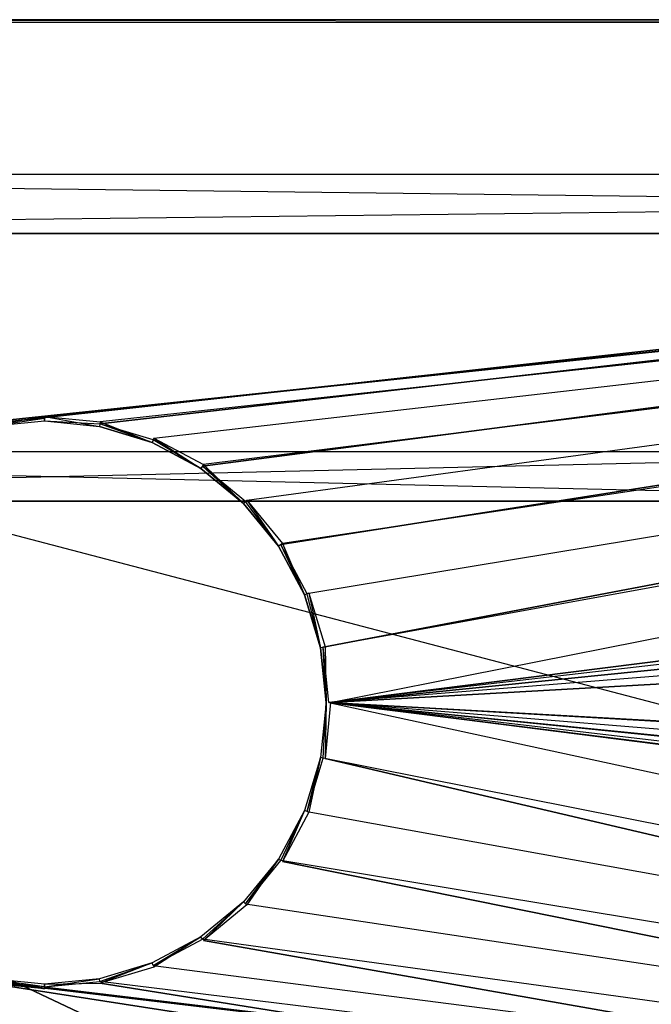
# Model space of a CAD drawing. Extents: x 0 to 1.6, y -0.5 to 0.
# Tile 9 of 23: x 0.39 to 0.6, y -0.32 to 0. Entities that reach past the tile are written whole.
import ezdxf

# ---------------------------------------------------------------- set-up
doc = ezdxf.new("R2010")
doc.units = 0
for name, color, linetype in [('L12_KORPUS_LEGATO_BO_X_15620__Y', 7, 'CONTINUOUS'), ('L13_KORPUS_LEGATO_RWT_X_15620__', 7, 'CONTINUOUS'), ('L23_DRAWERBOX_LEGATO_REL_3_X_68', 7, 'CONTINUOUS'), ('L24_DRAWERBOX_LEGATO_REL_2_X_68', 7, 'CONTINUOUS'), ('L9_PLATTE_LEGATO_N_B14600__0___', 7, 'CONTINUOUS')]:
    doc.layers.add(name, color=color, linetype=linetype)

msp = doc.modelspace()

# ---------------------------------------------------------------- linework, layer by layer
at = {"layer": 'L12_KORPUS_LEGATO_BO_X_15620__Y', "color": 8}
for points, invisible_edges in [([(1.581, -0.4785, 0.02), (0.019, -0.069, 0.02), (0.019, -0.4785, 0.02), (1.581, -0.4785, 0.02)], 13), ([(0.019, -0.069, 0.02), (1.581, -0.4785, 0.02), (1.581, -0.069, 0.02), (0.019, -0.069, 0.02)], 14), ([(1.581, -0.069, 0.001), (0.019, -0.4785, 0.001), (0.019, -0.069, 0.001), (1.581, -0.069, 0.001)], 13), ([(0.019, -0.4785, 0.001), (1.581, -0.069, 0.001), (1.581, -0.4785, 0.001), (0.019, -0.4785, 0.001)], 14), ([(0.019, -0.069, 0.02), (1.581, -0.069, 0.001), (0.019, -0.069, 0.001), (0.019, -0.069, 0.02)], 13), ([(1.581, -0.069, 0.001), (0.019, -0.069, 0.02), (1.581, -0.069, 0.02), (1.581, -0.069, 0.001)], 14)]:
    msp.add_3dface(points, dxfattribs=dict(at, invisible_edges=invisible_edges))
at = {"layer": 'L13_KORPUS_LEGATO_RWT_X_15620__', "color": 8}
for points, invisible_edges in [([(0.019, -0.05, 0.1605), (1.581, -0.05, 0.0005), (0.019, -0.05, 0.0005), (0.019, -0.05, 0.1605)], 13), ([(1.581, -0.05, 0.0005), (0.019, -0.05, 0.1605), (1.581, -0.05, 0.1605), (1.581, -0.05, 0.0005)], 14), ([(1.581, -0.05, 0.0005), (0.019, -0.069, 0.0005), (0.019, -0.05, 0.0005), (1.581, -0.05, 0.0005)], 13), ([(0.019, -0.069, 0.0005), (1.581, -0.05, 0.0005), (1.581, -0.069, 0.0005), (0.019, -0.069, 0.0005)], 14), ([(1.581, -0.069, 0.1605), (0.019, -0.05, 0.1605), (0.019, -0.069, 0.1605), (1.581, -0.069, 0.1605)], 13), ([(0.019, -0.05, 0.1605), (1.581, -0.069, 0.1605), (1.581, -0.05, 0.1605), (0.019, -0.05, 0.1605)], 14), ([(1.581, -0.069, 0.1605), (0.019, -0.069, 0.0005), (1.581, -0.069, 0.0005), (1.581, -0.069, 0.1605)], 13), ([(0.019, -0.069, 0.0005), (1.581, -0.069, 0.1605), (0.019, -0.069, 0.1605), (0.019, -0.069, 0.0005)], 14)]:
    msp.add_3dface(points, dxfattribs=dict(at, invisible_edges=invisible_edges))
at = {"layer": 'L23_DRAWERBOX_LEGATO_REL_3_X_68', "color": 8}
for points, invisible_edges in [([(0.060485, -0.1555, 0.032), (0.749015, -0.1555, 0.048), (0.749015, -0.1555, 0.032), (0.060485, -0.1555, 0.032)], 13), ([(0.749015, -0.1555, 0.048), (0.060485, -0.1555, 0.032), (0.060485, -0.1555, 0.048), (0.749015, -0.1555, 0.048)], 14), ([(0.749015, -0.4795, 0.048), (0.060485, -0.1555, 0.048), (0.060485, -0.4795, 0.048), (0.749015, -0.4795, 0.048)], 13), ([(0.060485, -0.1555, 0.048), (0.749015, -0.4795, 0.048), (0.749015, -0.1555, 0.048), (0.060485, -0.1555, 0.048)], 14), ([(0.060485, -0.1555, 0.032), (0.749015, -0.4795, 0.032), (0.060485, -0.4795, 0.032), (0.060485, -0.1555, 0.032)], 13), ([(0.749015, -0.4795, 0.032), (0.060485, -0.1555, 0.032), (0.749015, -0.1555, 0.032), (0.749015, -0.4795, 0.032)], 14)]:
    msp.add_3dface(points, dxfattribs=dict(at, invisible_edges=invisible_edges))
at = {"layer": 'L24_DRAWERBOX_LEGATO_REL_2_X_68', "color": 8}
for points, invisible_edges in [([(0.749015, -0.1555, 0.167), (0.060485, -0.1395, 0.167), (0.060485, -0.1555, 0.167), (0.749015, -0.1555, 0.167)], 13), ([(0.060485, -0.1395, 0.167), (0.749015, -0.1555, 0.167), (0.749015, -0.1395, 0.167), (0.060485, -0.1395, 0.167)], 14), ([(0.060485, -0.1395, 0.167), (0.749015, -0.1395, 0.032), (0.060485, -0.1395, 0.032), (0.060485, -0.1395, 0.167)], 13), ([(0.749015, -0.1395, 0.032), (0.060485, -0.1395, 0.167), (0.749015, -0.1395, 0.167), (0.749015, -0.1395, 0.032)], 14), ([(0.749015, -0.1395, 0.032), (0.060485, -0.1555, 0.032), (0.060485, -0.1395, 0.032), (0.749015, -0.1395, 0.032)], 13), ([(0.060485, -0.1555, 0.032), (0.749015, -0.1395, 0.032), (0.749015, -0.1555, 0.032), (0.060485, -0.1555, 0.032)], 14), ([(0.749015, -0.1555, 0.032), (0.060485, -0.1555, 0.167), (0.060485, -0.1555, 0.032), (0.749015, -0.1555, 0.032)], 13), ([(0.060485, -0.1555, 0.167), (0.749015, -0.1555, 0.032), (0.749015, -0.1555, 0.167), (0.060485, -0.1555, 0.167)], 14)]:
    msp.add_3dface(points, dxfattribs=dict(at, invisible_edges=invisible_edges))
at = {"layer": 'L9_PLATTE_LEGATO_N_B14600__0___', "color": 8}
for points, invisible_edges in [([(0.00192, 0, 0.378361), (1.598322, 0, 0.374378), (0.00192, 0, 0.374378), (0.00192, 0, 0.378361)], 13), ([(1.598322, 0, 0.374378), (0.00192, 0, 0.378361), (1.598322, 0, 0.378361), (1.598322, 0, 0.374378)], 14), ([(0.00192, 0, 0.38), (1.598322, 0, 0.378361), (0.00192, 0, 0.378361), (0.00192, 0, 0.38)], 13), ([(1.598322, 0, 0.378361), (0.00192, 0, 0.38), (1.598322, 0, 0.38), (1.598322, 0, 0.378361)], 14), ([(0.00192, 0, 0.3732), (1.597308, 0, 0.372564), (0.002934, 0, 0.372564), (0.00192, 0, 0.3732)], 13), ([(1.597308, 0, 0.372564), (0.00192, 0, 0.3732), (1.598322, 0, 0.3732), (1.597308, 0, 0.372564)], 14), ([(0.00192, 0, 0.374378), (1.598322, 0, 0.3732), (0.00192, 0, 0.3732), (0.00192, 0, 0.374378)], 13), ([(1.598322, 0, 0.3732), (0.00192, 0, 0.374378), (1.598322, 0, 0.374378), (1.598322, 0, 0.3732)], 14), ([(1.598322, -0.001197, 0.38), (0.00192, 0, 0.38), (0.00192, -0.001197, 0.38), (1.598322, -0.001197, 0.38)], 13), ([(0.00192, 0, 0.38), (1.598322, -0.001197, 0.38), (1.598322, 0, 0.38), (0.00192, 0, 0.38)], 14), ([(0.002934, 0, 0.372564), (1.550281, 0, 0.343069), (0.049961, 0, 0.343069), (0.002934, 0, 0.372564)], 13), ([(1.550281, 0, 0.343069), (0.002934, 0, 0.372564), (1.597308, 0, 0.372564), (1.550281, 0, 0.343069)], 14), ([(0.049961, 0, 0.343069), (1.548577, 0, 0.342), (0.051665, 0, 0.342), (0.049961, 0, 0.343069)], 13), ([(1.548577, 0, 0.342), (0.049961, 0, 0.343069), (1.550281, 0, 0.343069), (1.548577, 0, 0.342)], 14), ([(1.548577, 0, 0.342), (0.051665, -0.001197, 0.342), (0.051665, 0, 0.342), (1.548577, 0, 0.342)], 13), ([(0.051665, -0.001197, 0.342), (1.548577, 0, 0.342), (1.548577, -0.001197, 0.342), (0.051665, -0.001197, 0.342)], 14), ([(0.00192, -0.001197, 0.38), (0.381964, -0.129883, 0.38), (1.598322, -0.001197, 0.38), (0.00192, -0.001197, 0.38)], 13), ([(0.38208, -0.130464, 0.342), (0.051665, -0.001197, 0.342), (1.548577, -0.001197, 0.342), (0.38208, -0.130464, 0.342)], 10), ([(1.598322, -0.001197, 0.38), (0.381964, -0.129883, 0.38), (0.399994, -0.128107, 0.38), (1.598322, -0.001197, 0.38)], 10), ([(0.38208, -0.130464, 0.342), (1.548577, -0.001197, 0.342), (0.399994, -0.1287, 0.342), (0.38208, -0.130464, 0.342)], 10), ([(0.399994, -0.1287, 0.342), (1.548577, -0.001197, 0.342), (0.417907, -0.130464, 0.342), (0.399994, -0.1287, 0.342)], 13), ([(1.598322, -0.001197, 0.38), (0.399994, -0.128107, 0.38), (0.418023, -0.129883, 0.38), (1.598322, -0.001197, 0.38)], 13), ([(0.417907, -0.130464, 0.342), (1.548577, -0.001197, 0.342), (0.435133, -0.135689, 0.342), (0.417907, -0.130464, 0.342)], 10), ([(1.598322, -0.001197, 0.38), (0.418023, -0.129883, 0.38), (0.435359, -0.135142, 0.38), (1.598322, -0.001197, 0.38)], 10), ([(0.435133, -0.135689, 0.342), (1.548577, -0.001197, 0.342), (0.451008, -0.144175, 0.342), (0.435133, -0.135689, 0.342)], 13), ([(1.598322, -0.001197, 0.38), (0.435359, -0.135142, 0.38), (0.451337, -0.143682, 0.38), (1.598322, -0.001197, 0.38)], 13), ([(0.451008, -0.144175, 0.342), (1.548577, -0.001197, 0.342), (0.464922, -0.155594, 0.342), (0.451008, -0.144175, 0.342)], 10), ([(1.598322, -0.001197, 0.38), (0.451337, -0.143682, 0.38), (0.465341, -0.155175, 0.38), (1.598322, -0.001197, 0.38)], 10), ([(0.464922, -0.155594, 0.342), (1.548577, -0.001197, 0.342), (0.476342, -0.169509, 0.342), (0.464922, -0.155594, 0.342)], 13), ([(1.598322, -0.001197, 0.38), (0.465341, -0.155175, 0.38), (0.476834, -0.169179, 0.38), (1.598322, -0.001197, 0.38)], 13), ([(0.476342, -0.169509, 0.342), (1.548577, -0.001197, 0.342), (0.484827, -0.185384, 0.342), (0.476342, -0.169509, 0.342)], 10), ([(1.598322, -0.001197, 0.38), (0.476834, -0.169179, 0.38), (0.485374, -0.185157, 0.38), (1.598322, -0.001197, 0.38)], 10), ([(0.484827, -0.185384, 0.342), (1.548577, -0.001197, 0.342), (0.490052, -0.202609, 0.342), (0.484827, -0.185384, 0.342)], 13), ([(1.598322, -0.001197, 0.38), (0.485374, -0.185157, 0.38), (0.490633, -0.202493, 0.38), (1.598322, -0.001197, 0.38)], 13), ([(0.490052, -0.202609, 0.342), (1.548577, -0.001197, 0.342), (0.491817, -0.220523, 0.342), (0.490052, -0.202609, 0.342)], 10), ([(1.598322, -0.001197, 0.38), (0.490633, -0.202493, 0.38), (0.492409, -0.220523, 0.38), (1.598322, -0.001197, 0.38)], 10), ([(0.491817, -0.220523, 0.342), (1.548577, -0.001197, 0.342), (1.164945, -0.135991, 0.342), (0.491817, -0.220523, 0.342)], 13), ([(1.598322, -0.001197, 0.38), (0.492409, -0.220523, 0.38), (1.164635, -0.135245, 0.38), (1.598322, -0.001197, 0.38)], 13), ([(0.382251, -0.131322, 0.38), (0.399994, -0.128107, 0.38), (0.381964, -0.129883, 0.38), (0.382251, -0.131322, 0.38)], 13), ([(0.399994, -0.1287, 0.342), (0.382251, -0.131322, 0.342), (0.38208, -0.130464, 0.342), (0.399994, -0.1287, 0.342)], 13), ([(0.399994, -0.128107, 0.38), (0.382251, -0.131322, 0.38), (0.399994, -0.129575, 0.38), (0.399994, -0.128107, 0.38)], 14), ([(0.382251, -0.131322, 0.342), (0.399994, -0.1287, 0.342), (0.399994, -0.129575, 0.342), (0.382251, -0.131322, 0.342)], 14), ([(0.399994, -0.129575, 0.342504), (0.382251, -0.131322, 0.342), (0.399994, -0.129575, 0.342), (0.399994, -0.129575, 0.342504)], 13), ([(0.382251, -0.131322, 0.342), (0.399994, -0.129575, 0.342504), (0.382251, -0.131322, 0.342503), (0.382251, -0.131322, 0.342)], 14), ([(0.399994, -0.129575, 0.379496), (0.382251, -0.131322, 0.38), (0.382251, -0.131322, 0.379496), (0.399994, -0.129575, 0.379496)], 13), ([(0.382251, -0.131322, 0.38), (0.399994, -0.129575, 0.379496), (0.399994, -0.129575, 0.38), (0.382251, -0.131322, 0.38)], 14), ([(0.399994, -0.129575, 0.342504), (0.382251, -0.131322, 0.379496), (0.382251, -0.131322, 0.342503), (0.399994, -0.129575, 0.342504)], 13), ([(0.382251, -0.131322, 0.379496), (0.399994, -0.129575, 0.342504), (0.399994, -0.129575, 0.379496), (0.382251, -0.131322, 0.379496)], 14), ([(0.417737, -0.131322, 0.38), (0.399994, -0.128107, 0.38), (0.399994, -0.129575, 0.38), (0.417737, -0.131322, 0.38)], 13), ([(0.399994, -0.128107, 0.38), (0.417737, -0.131322, 0.38), (0.418023, -0.129883, 0.38), (0.399994, -0.128107, 0.38)], 14), ([(0.417907, -0.130464, 0.342), (0.399994, -0.129575, 0.342), (0.399994, -0.1287, 0.342), (0.417907, -0.130464, 0.342)], 13), ([(0.417737, -0.131322, 0.342), (0.399994, -0.129575, 0.342504), (0.399994, -0.129575, 0.342), (0.417737, -0.131322, 0.342)], 13), ([(0.399994, -0.129575, 0.342504), (0.417737, -0.131322, 0.342), (0.417737, -0.131322, 0.342504), (0.399994, -0.129575, 0.342504)], 14), ([(0.417737, -0.131322, 0.379496), (0.399994, -0.129575, 0.38), (0.399994, -0.129575, 0.379496), (0.417737, -0.131322, 0.379496)], 13), ([(0.399994, -0.129575, 0.38), (0.417737, -0.131322, 0.379496), (0.417737, -0.131322, 0.38), (0.399994, -0.129575, 0.38)], 14), ([(0.417737, -0.131322, 0.342504), (0.399994, -0.129575, 0.379496), (0.399994, -0.129575, 0.342504), (0.417737, -0.131322, 0.342504)], 13), ([(0.399994, -0.129575, 0.379496), (0.417737, -0.131322, 0.342504), (0.417737, -0.131322, 0.379496), (0.399994, -0.129575, 0.379496)], 14), ([(0.399994, -0.129575, 0.342), (0.417907, -0.130464, 0.342), (0.417737, -0.131322, 0.342), (0.399994, -0.129575, 0.342)], 14), ([(0.434798, -0.136498, 0.38), (0.418023, -0.129883, 0.38), (0.417737, -0.131322, 0.38), (0.434798, -0.136498, 0.38)], 13), ([(0.418023, -0.129883, 0.38), (0.434798, -0.136498, 0.38), (0.435359, -0.135142, 0.38), (0.418023, -0.129883, 0.38)], 14), ([(0.417907, -0.130464, 0.342), (0.434798, -0.136498, 0.342), (0.417737, -0.131322, 0.342), (0.417907, -0.130464, 0.342)], 13), ([(0.434798, -0.136498, 0.342), (0.417737, -0.131322, 0.342504), (0.417737, -0.131322, 0.342), (0.434798, -0.136498, 0.342)], 13), ([(0.417737, -0.131322, 0.342504), (0.434798, -0.136498, 0.342), (0.434798, -0.136498, 0.342503), (0.417737, -0.131322, 0.342504)], 14), ([(0.434798, -0.136498, 0.38), (0.417737, -0.131322, 0.379496), (0.434798, -0.136498, 0.379496), (0.434798, -0.136498, 0.38)], 13), ([(0.417737, -0.131322, 0.379496), (0.434798, -0.136498, 0.38), (0.417737, -0.131322, 0.38), (0.417737, -0.131322, 0.379496)], 14), ([(0.434798, -0.136498, 0.379496), (0.417737, -0.131322, 0.342504), (0.434798, -0.136498, 0.342503), (0.434798, -0.136498, 0.379496)], 13), ([(0.417737, -0.131322, 0.342504), (0.434798, -0.136498, 0.379496), (0.417737, -0.131322, 0.379496), (0.417737, -0.131322, 0.342504)], 14), ([(0.434798, -0.136498, 0.342), (0.417907, -0.130464, 0.342), (0.435133, -0.135689, 0.342), (0.434798, -0.136498, 0.342)], 14), ([(0.450522, -0.144902, 0.38), (0.435359, -0.135142, 0.38), (0.434798, -0.136498, 0.38), (0.450522, -0.144902, 0.38)], 13), ([(0.435133, -0.135689, 0.342), (0.450522, -0.144902, 0.342), (0.434798, -0.136498, 0.342), (0.435133, -0.135689, 0.342)], 13), ([(0.450522, -0.144902, 0.342), (0.434798, -0.136498, 0.342503), (0.434798, -0.136498, 0.342), (0.450522, -0.144902, 0.342)], 13), ([(0.434798, -0.136498, 0.342503), (0.450522, -0.144902, 0.342), (0.450522, -0.144902, 0.342504), (0.434798, -0.136498, 0.342503)], 14), ([(0.450522, -0.144902, 0.379496), (0.434798, -0.136498, 0.38), (0.434798, -0.136498, 0.379496), (0.450522, -0.144902, 0.379496)], 13), ([(0.434798, -0.136498, 0.38), (0.450522, -0.144902, 0.379496), (0.450522, -0.144902, 0.38), (0.434798, -0.136498, 0.38)], 14), ([(0.450522, -0.144902, 0.342504), (0.434798, -0.136498, 0.379496), (0.434798, -0.136498, 0.342503), (0.450522, -0.144902, 0.342504)], 13), ([(0.434798, -0.136498, 0.379496), (0.450522, -0.144902, 0.342504), (0.450522, -0.144902, 0.379496), (0.434798, -0.136498, 0.379496)], 14), ([(0.450522, -0.144902, 0.342), (0.435133, -0.135689, 0.342), (0.451008, -0.144175, 0.342), (0.450522, -0.144902, 0.342)], 14), ([(0.435359, -0.135142, 0.38), (0.450522, -0.144902, 0.38), (0.451337, -0.143682, 0.38), (0.435359, -0.135142, 0.38)], 14), ([(0.491817, -0.220523, 0.342), (1.164945, -0.135991, 0.342), (1.149126, -0.144447, 0.342), (0.491817, -0.220523, 0.342)], 10), ([(1.164635, -0.135245, 0.38), (0.492409, -0.220523, 0.38), (1.148677, -0.143774, 0.38), (1.164635, -0.135245, 0.38)], 10), ([(0.464304, -0.156213, 0.38), (0.451337, -0.143682, 0.38), (0.450522, -0.144902, 0.38), (0.464304, -0.156213, 0.38)], 13), ([(0.451008, -0.144175, 0.342), (0.464304, -0.156213, 0.342), (0.450522, -0.144902, 0.342), (0.451008, -0.144175, 0.342)], 13), ([(0.464304, -0.156213, 0.342), (0.450522, -0.144902, 0.342504), (0.450522, -0.144902, 0.342), (0.464304, -0.156213, 0.342)], 13), ([(0.450522, -0.144902, 0.342504), (0.464304, -0.156213, 0.342), (0.464304, -0.156213, 0.342504), (0.450522, -0.144902, 0.342504)], 14), ([(0.464304, -0.156213, 0.379496), (0.450522, -0.144902, 0.38), (0.450522, -0.144902, 0.379496), (0.464304, -0.156213, 0.379496)], 13), ([(0.450522, -0.144902, 0.38), (0.464304, -0.156213, 0.379496), (0.464304, -0.156213, 0.38), (0.450522, -0.144902, 0.38)], 14), ([(0.464304, -0.156213, 0.342504), (0.450522, -0.144902, 0.379496), (0.450522, -0.144902, 0.342504), (0.464304, -0.156213, 0.342504)], 13), ([(0.450522, -0.144902, 0.379496), (0.464304, -0.156213, 0.342504), (0.464304, -0.156213, 0.379496), (0.450522, -0.144902, 0.379496)], 14), ([(0.464304, -0.156213, 0.342), (0.451008, -0.144175, 0.342), (0.464922, -0.155594, 0.342), (0.464304, -0.156213, 0.342)], 14), ([(0.451337, -0.143682, 0.38), (0.464304, -0.156213, 0.38), (0.465341, -0.155175, 0.38), (0.451337, -0.143682, 0.38)], 14), ([(0.491817, -0.220523, 0.342), (1.149126, -0.144447, 0.342), (1.135261, -0.155825, 0.342), (0.491817, -0.220523, 0.342)], 13), ([(1.148677, -0.143774, 0.38), (0.492409, -0.220523, 0.38), (1.13469, -0.155254, 0.38), (1.148677, -0.143774, 0.38)], 13), ([(0.475614, -0.169995, 0.38), (0.465341, -0.155175, 0.38), (0.464304, -0.156213, 0.38), (0.475614, -0.169995, 0.38)], 13), ([(0.464922, -0.155594, 0.342), (0.475614, -0.169995, 0.342), (0.464304, -0.156213, 0.342), (0.464922, -0.155594, 0.342)], 13), ([(0.475614, -0.169995, 0.342), (0.464922, -0.155594, 0.342), (0.476342, -0.169509, 0.342), (0.475614, -0.169995, 0.342)], 14), ([(0.465341, -0.155175, 0.38), (0.475614, -0.169995, 0.38), (0.476834, -0.169179, 0.38), (0.465341, -0.155175, 0.38)], 14), ([(1.13469, -0.155254, 0.38), (0.492409, -0.220523, 0.38), (1.12321, -0.169241, 0.38), (1.13469, -0.155254, 0.38)], 10), ([(0.475614, -0.169995, 0.342503), (0.464304, -0.156213, 0.342), (0.475614, -0.169995, 0.342), (0.475614, -0.169995, 0.342503)], 13), ([(0.464304, -0.156213, 0.342), (0.475614, -0.169995, 0.342503), (0.464304, -0.156213, 0.342504), (0.464304, -0.156213, 0.342)], 14), ([(0.475614, -0.169995, 0.38), (0.464304, -0.156213, 0.379496), (0.475614, -0.169995, 0.379496), (0.475614, -0.169995, 0.38)], 13), ([(0.464304, -0.156213, 0.379496), (0.475614, -0.169995, 0.38), (0.464304, -0.156213, 0.38), (0.464304, -0.156213, 0.379496)], 14), ([(0.475614, -0.169995, 0.379496), (0.464304, -0.156213, 0.342504), (0.475614, -0.169995, 0.342503), (0.475614, -0.169995, 0.379496)], 13), ([(0.464304, -0.156213, 0.342504), (0.475614, -0.169995, 0.379496), (0.464304, -0.156213, 0.379496), (0.464304, -0.156213, 0.342504)], 14), ([(0.491817, -0.220523, 0.342), (1.135261, -0.155825, 0.342), (1.123882, -0.16969, 0.342), (0.491817, -0.220523, 0.342)], 10), ([(0.484019, -0.185718, 0.38), (0.476834, -0.169179, 0.38), (0.475614, -0.169995, 0.38), (0.484019, -0.185718, 0.38)], 13), ([(0.476342, -0.169509, 0.342), (0.484019, -0.185718, 0.342), (0.475614, -0.169995, 0.342), (0.476342, -0.169509, 0.342)], 13), ([(0.484019, -0.185718, 0.342504), (0.475614, -0.169995, 0.342), (0.484019, -0.185718, 0.342), (0.484019, -0.185718, 0.342504)], 13), ([(0.475614, -0.169995, 0.342), (0.484019, -0.185718, 0.342504), (0.475614, -0.169995, 0.342503), (0.475614, -0.169995, 0.342)], 14), ([(0.484019, -0.185718, 0.38), (0.475614, -0.169995, 0.379496), (0.484019, -0.185718, 0.379496), (0.484019, -0.185718, 0.38)], 13), ([(0.475614, -0.169995, 0.379496), (0.484019, -0.185718, 0.38), (0.475614, -0.169995, 0.38), (0.475614, -0.169995, 0.379496)], 14), ([(0.484019, -0.185718, 0.379496), (0.475614, -0.169995, 0.342503), (0.484019, -0.185718, 0.342504), (0.484019, -0.185718, 0.379496)], 13), ([(0.475614, -0.169995, 0.342503), (0.484019, -0.185718, 0.379496), (0.475614, -0.169995, 0.379496), (0.475614, -0.169995, 0.342503)], 14), ([(0.484019, -0.185718, 0.342), (0.476342, -0.169509, 0.342), (0.484827, -0.185384, 0.342), (0.484019, -0.185718, 0.342)], 14), ([(0.476834, -0.169179, 0.38), (0.484019, -0.185718, 0.38), (0.485374, -0.185157, 0.38), (0.476834, -0.169179, 0.38)], 14), ([(0.491817, -0.220523, 0.342), (1.123882, -0.16969, 0.342), (1.115427, -0.185509, 0.342), (0.491817, -0.220523, 0.342)], 13), ([(1.12321, -0.169241, 0.38), (0.492409, -0.220523, 0.38), (1.11468, -0.185199, 0.38), (1.12321, -0.169241, 0.38)], 13), ([(0.489194, -0.20278, 0.38), (0.485374, -0.185157, 0.38), (0.484019, -0.185718, 0.38), (0.489194, -0.20278, 0.38)], 13), ([(0.484827, -0.185384, 0.342), (0.489194, -0.20278, 0.342), (0.484019, -0.185718, 0.342), (0.484827, -0.185384, 0.342)], 13), ([(0.489194, -0.20278, 0.342504), (0.484019, -0.185718, 0.342), (0.489194, -0.20278, 0.342), (0.489194, -0.20278, 0.342504)], 13), ([(0.484019, -0.185718, 0.342), (0.489194, -0.20278, 0.342504), (0.484019, -0.185718, 0.342504), (0.484019, -0.185718, 0.342)], 14), ([(0.489194, -0.20278, 0.38), (0.484019, -0.185718, 0.379496), (0.489194, -0.20278, 0.379496), (0.489194, -0.20278, 0.38)], 13), ([(0.484019, -0.185718, 0.379496), (0.489194, -0.20278, 0.38), (0.484019, -0.185718, 0.38), (0.484019, -0.185718, 0.379496)], 14), ([(0.489194, -0.20278, 0.379496), (0.484019, -0.185718, 0.342504), (0.489194, -0.20278, 0.342504), (0.489194, -0.20278, 0.379496)], 13), ([(0.484019, -0.185718, 0.342504), (0.489194, -0.20278, 0.379496), (0.484019, -0.185718, 0.379496), (0.484019, -0.185718, 0.342504)], 14), ([(0.489194, -0.20278, 0.342), (0.484827, -0.185384, 0.342), (0.490052, -0.202609, 0.342), (0.489194, -0.20278, 0.342)], 14), ([(0.485374, -0.185157, 0.38), (0.489194, -0.20278, 0.38), (0.490633, -0.202493, 0.38), (0.485374, -0.185157, 0.38)], 14), ([(0.491817, -0.220523, 0.342), (1.115427, -0.185509, 0.342), (1.11022, -0.202673, 0.342), (0.491817, -0.220523, 0.342)], 14), ([(1.11468, -0.185199, 0.38), (0.492409, -0.220523, 0.38), (1.109428, -0.202515, 0.38), (1.11468, -0.185199, 0.38)], 14), ([(0.490942, -0.220523, 0.38), (0.490633, -0.202493, 0.38), (0.489194, -0.20278, 0.38), (0.490942, -0.220523, 0.38)], 13), ([(0.490052, -0.202609, 0.342), (0.490942, -0.220523, 0.342), (0.489194, -0.20278, 0.342), (0.490052, -0.202609, 0.342)], 13), ([(0.490942, -0.220523, 0.342504), (0.489194, -0.20278, 0.342), (0.490942, -0.220523, 0.342), (0.490942, -0.220523, 0.342504)], 13), ([(0.489194, -0.20278, 0.342), (0.490942, -0.220523, 0.342504), (0.489194, -0.20278, 0.342504), (0.489194, -0.20278, 0.342)], 14), ([(0.490942, -0.220523, 0.38), (0.489194, -0.20278, 0.379496), (0.490942, -0.220523, 0.379496), (0.490942, -0.220523, 0.38)], 13), ([(0.489194, -0.20278, 0.379496), (0.490942, -0.220523, 0.38), (0.489194, -0.20278, 0.38), (0.489194, -0.20278, 0.379496)], 14), ([(0.490942, -0.220523, 0.379496), (0.489194, -0.20278, 0.342504), (0.490942, -0.220523, 0.342504), (0.490942, -0.220523, 0.379496)], 13), ([(0.489194, -0.20278, 0.342504), (0.490942, -0.220523, 0.379496), (0.489194, -0.20278, 0.379496), (0.489194, -0.20278, 0.342504)], 14), ([(0.490942, -0.220523, 0.342), (0.490052, -0.202609, 0.342), (0.491817, -0.220523, 0.342), (0.490942, -0.220523, 0.342)], 14), ([(0.490633, -0.202493, 0.38), (0.490942, -0.220523, 0.38), (0.492409, -0.220523, 0.38), (0.490633, -0.202493, 0.38)], 14), ([(0.491817, -0.220523, 0.342), (1.11022, -0.202673, 0.342), (1.108462, -0.220523, 0.342), (0.491817, -0.220523, 0.342)], 15), ([(1.109428, -0.202515, 0.38), (0.492409, -0.220523, 0.38), (1.107654, -0.220523, 0.38), (1.109428, -0.202515, 0.38)], 15), ([(0.489194, -0.238266, 0.342504), (0.490942, -0.220523, 0.342), (0.489194, -0.238266, 0.342), (0.489194, -0.238266, 0.342504)], 13), ([(0.490942, -0.220523, 0.342), (0.489194, -0.238266, 0.342504), (0.490942, -0.220523, 0.342504), (0.490942, -0.220523, 0.342)], 14), ([(0.489194, -0.238266, 0.38), (0.490942, -0.220523, 0.379496), (0.489194, -0.238266, 0.379496), (0.489194, -0.238266, 0.38)], 13), ([(0.490942, -0.220523, 0.379496), (0.489194, -0.238266, 0.38), (0.490942, -0.220523, 0.38), (0.490942, -0.220523, 0.379496)], 14), ([(0.489194, -0.238266, 0.379496), (0.490942, -0.220523, 0.342504), (0.489194, -0.238266, 0.342504), (0.489194, -0.238266, 0.379496)], 13), ([(0.490942, -0.220523, 0.342504), (0.489194, -0.238266, 0.379496), (0.490942, -0.220523, 0.379496), (0.490942, -0.220523, 0.342504)], 14), ([(0.490634, -0.238552, 0.38), (0.490942, -0.220523, 0.38), (0.489194, -0.238266, 0.38), (0.490634, -0.238552, 0.38)], 13), ([(0.490942, -0.220523, 0.342), (0.490052, -0.238437, 0.342), (0.489194, -0.238266, 0.342), (0.490942, -0.220523, 0.342)], 13), ([(1.548577, -0.448631, 0.342), (0.490052, -0.238437, 0.342), (0.491817, -0.220523, 0.342), (1.548577, -0.448631, 0.342)], 10), ([(0.490052, -0.238437, 0.342), (0.490942, -0.220523, 0.342), (0.491817, -0.220523, 0.342), (0.490052, -0.238437, 0.342)], 14), ([(0.490634, -0.238552, 0.38), (1.598322, -0.498375, 0.38), (0.492409, -0.220523, 0.38), (0.490634, -0.238552, 0.38)], 10), ([(0.490942, -0.220523, 0.38), (0.490634, -0.238552, 0.38), (0.492409, -0.220523, 0.38), (0.490942, -0.220523, 0.38)], 14), ([(1.548577, -0.448631, 0.342), (0.491817, -0.220523, 0.342), (1.164945, -0.305054, 0.342), (1.548577, -0.448631, 0.342)], 13), ([(1.164945, -0.305054, 0.342), (0.491817, -0.220523, 0.342), (1.149126, -0.296599, 0.342), (1.164945, -0.305054, 0.342)], 10), ([(1.149126, -0.296599, 0.342), (0.491817, -0.220523, 0.342), (1.135261, -0.28522, 0.342), (1.149126, -0.296599, 0.342)], 13), ([(1.135261, -0.28522, 0.342), (0.491817, -0.220523, 0.342), (1.123882, -0.271355, 0.342), (1.135261, -0.28522, 0.342)], 10), ([(1.123882, -0.271355, 0.342), (0.491817, -0.220523, 0.342), (1.115427, -0.255537, 0.342), (1.123882, -0.271355, 0.342)], 13), ([(1.115427, -0.255537, 0.342), (0.491817, -0.220523, 0.342), (1.11022, -0.238373, 0.342), (1.115427, -0.255537, 0.342)], 14), ([(1.11022, -0.238373, 0.342), (0.491817, -0.220523, 0.342), (1.108462, -0.220523, 0.342), (1.11022, -0.238373, 0.342)], 15), ([(0.492409, -0.220523, 0.38), (1.598322, -0.498375, 0.38), (1.164635, -0.305801, 0.38), (0.492409, -0.220523, 0.38)], 13), ([(0.492409, -0.220523, 0.38), (1.164635, -0.305801, 0.38), (1.148677, -0.297271, 0.38), (0.492409, -0.220523, 0.38)], 10), ([(0.492409, -0.220523, 0.38), (1.148677, -0.297271, 0.38), (1.13469, -0.285792, 0.38), (0.492409, -0.220523, 0.38)], 13), ([(0.492409, -0.220523, 0.38), (1.13469, -0.285792, 0.38), (1.12321, -0.271804, 0.38), (0.492409, -0.220523, 0.38)], 10), ([(0.492409, -0.220523, 0.38), (1.12321, -0.271804, 0.38), (1.11468, -0.255846, 0.38), (0.492409, -0.220523, 0.38)], 13), ([(0.492409, -0.220523, 0.38), (1.11468, -0.255846, 0.38), (1.109428, -0.238531, 0.38), (0.492409, -0.220523, 0.38)], 14), ([(0.492409, -0.220523, 0.38), (1.109428, -0.238531, 0.38), (1.107654, -0.220523, 0.38), (0.492409, -0.220523, 0.38)], 15), ([(0.484019, -0.255327, 0.342503), (0.489194, -0.238266, 0.342), (0.484019, -0.255327, 0.342), (0.484019, -0.255327, 0.342503)], 13), ([(0.489194, -0.238266, 0.342), (0.484019, -0.255327, 0.342503), (0.489194, -0.238266, 0.342504), (0.489194, -0.238266, 0.342)], 14), ([(0.484019, -0.255327, 0.38), (0.489194, -0.238266, 0.379496), (0.484019, -0.255327, 0.379496), (0.484019, -0.255327, 0.38)], 13), ([(0.489194, -0.238266, 0.379496), (0.484019, -0.255327, 0.38), (0.489194, -0.238266, 0.38), (0.489194, -0.238266, 0.379496)], 14), ([(0.484019, -0.255327, 0.379496), (0.489194, -0.238266, 0.342504), (0.484019, -0.255327, 0.342503), (0.484019, -0.255327, 0.379496)], 13), ([(0.489194, -0.238266, 0.342504), (0.484019, -0.255327, 0.379496), (0.489194, -0.238266, 0.379496), (0.489194, -0.238266, 0.342504)], 14), ([(0.485374, -0.255889, 0.38), (0.489194, -0.238266, 0.38), (0.484019, -0.255327, 0.38), (0.485374, -0.255889, 0.38)], 13), ([(0.489194, -0.238266, 0.342), (0.484827, -0.255662, 0.342), (0.484019, -0.255327, 0.342), (0.489194, -0.238266, 0.342)], 13), ([(0.484827, -0.255662, 0.342), (0.489194, -0.238266, 0.342), (0.490052, -0.238437, 0.342), (0.484827, -0.255662, 0.342)], 14), ([(1.548577, -0.448631, 0.342), (0.484827, -0.255662, 0.342), (0.490052, -0.238437, 0.342), (1.548577, -0.448631, 0.342)], 13), ([(0.489194, -0.238266, 0.38), (0.485374, -0.255889, 0.38), (0.490634, -0.238552, 0.38), (0.489194, -0.238266, 0.38)], 14), ([(0.485374, -0.255889, 0.38), (1.598322, -0.498375, 0.38), (0.490634, -0.238552, 0.38), (0.485374, -0.255889, 0.38)], 13), ([(0.475614, -0.271051, 0.342504), (0.484019, -0.255327, 0.342), (0.475614, -0.271051, 0.342), (0.475614, -0.271051, 0.342504)], 13), ([(0.484019, -0.255327, 0.342), (0.475614, -0.271051, 0.342504), (0.484019, -0.255327, 0.342503), (0.484019, -0.255327, 0.342)], 14), ([(0.475614, -0.271051, 0.38), (0.484019, -0.255327, 0.379496), (0.475614, -0.271051, 0.379496), (0.475614, -0.271051, 0.38)], 13), ([(0.484019, -0.255327, 0.379496), (0.475614, -0.271051, 0.38), (0.484019, -0.255327, 0.38), (0.484019, -0.255327, 0.379496)], 14), ([(0.475614, -0.271051, 0.379496), (0.484019, -0.255327, 0.342503), (0.475614, -0.271051, 0.342504), (0.475614, -0.271051, 0.379496)], 13), ([(0.484019, -0.255327, 0.342503), (0.475614, -0.271051, 0.379496), (0.484019, -0.255327, 0.379496), (0.484019, -0.255327, 0.342503)], 14), ([(0.476834, -0.271866, 0.38), (0.484019, -0.255327, 0.38), (0.475614, -0.271051, 0.38), (0.476834, -0.271866, 0.38)], 13), ([(0.484019, -0.255327, 0.342), (0.476342, -0.271537, 0.342), (0.475614, -0.271051, 0.342), (0.484019, -0.255327, 0.342)], 13), ([(0.476342, -0.271537, 0.342), (0.484019, -0.255327, 0.342), (0.484827, -0.255662, 0.342), (0.476342, -0.271537, 0.342)], 14), ([(1.548577, -0.448631, 0.342), (0.476342, -0.271537, 0.342), (0.484827, -0.255662, 0.342), (1.548577, -0.448631, 0.342)], 10), ([(0.484019, -0.255327, 0.38), (0.476834, -0.271866, 0.38), (0.485374, -0.255889, 0.38), (0.484019, -0.255327, 0.38)], 14), ([(0.476834, -0.271866, 0.38), (1.598322, -0.498375, 0.38), (0.485374, -0.255889, 0.38), (0.476834, -0.271866, 0.38)], 10), ([(0.464304, -0.284833, 0.342504), (0.475614, -0.271051, 0.342), (0.464304, -0.284833, 0.342), (0.464304, -0.284833, 0.342504)], 13), ([(0.475614, -0.271051, 0.342), (0.464304, -0.284833, 0.342504), (0.475614, -0.271051, 0.342504), (0.475614, -0.271051, 0.342)], 14), ([(0.464304, -0.284833, 0.38), (0.475614, -0.271051, 0.379496), (0.464304, -0.284833, 0.379496), (0.464304, -0.284833, 0.38)], 13), ([(0.475614, -0.271051, 0.379496), (0.464304, -0.284833, 0.38), (0.475614, -0.271051, 0.38), (0.475614, -0.271051, 0.379496)], 14), ([(0.464304, -0.284833, 0.379496), (0.475614, -0.271051, 0.342504), (0.464304, -0.284833, 0.342504), (0.464304, -0.284833, 0.379496)], 13), ([(0.475614, -0.271051, 0.342504), (0.464304, -0.284833, 0.379496), (0.475614, -0.271051, 0.379496), (0.475614, -0.271051, 0.342504)], 14), ([(0.465341, -0.28587, 0.38), (0.475614, -0.271051, 0.38), (0.464304, -0.284833, 0.38), (0.465341, -0.28587, 0.38)], 13), ([(0.475614, -0.271051, 0.342), (0.464923, -0.285452, 0.342), (0.464304, -0.284833, 0.342), (0.475614, -0.271051, 0.342)], 13), ([(0.464923, -0.285452, 0.342), (0.475614, -0.271051, 0.342), (0.476342, -0.271537, 0.342), (0.464923, -0.285452, 0.342)], 14), ([(1.548577, -0.448631, 0.342), (0.464923, -0.285452, 0.342), (0.476342, -0.271537, 0.342), (1.548577, -0.448631, 0.342)], 13), ([(0.475614, -0.271051, 0.38), (0.465341, -0.28587, 0.38), (0.476834, -0.271866, 0.38), (0.475614, -0.271051, 0.38)], 14), ([(0.465341, -0.28587, 0.38), (1.598322, -0.498375, 0.38), (0.476834, -0.271866, 0.38), (0.465341, -0.28587, 0.38)], 13), ([(0.450522, -0.296143, 0.342), (0.464304, -0.284833, 0.342504), (0.464304, -0.284833, 0.342), (0.450522, -0.296143, 0.342)], 13), ([(0.464304, -0.284833, 0.342504), (0.450522, -0.296143, 0.342), (0.450522, -0.296143, 0.342503), (0.464304, -0.284833, 0.342504)], 14), ([(0.450522, -0.296143, 0.38), (0.464304, -0.284833, 0.379496), (0.450522, -0.296143, 0.379496), (0.450522, -0.296143, 0.38)], 13), ([(0.464304, -0.284833, 0.379496), (0.450522, -0.296143, 0.38), (0.464304, -0.284833, 0.38), (0.464304, -0.284833, 0.379496)], 14), ([(0.450522, -0.296143, 0.379496), (0.464304, -0.284833, 0.342504), (0.450522, -0.296143, 0.342503), (0.450522, -0.296143, 0.379496)], 13), ([(0.464304, -0.284833, 0.342504), (0.450522, -0.296143, 0.379496), (0.464304, -0.284833, 0.379496), (0.464304, -0.284833, 0.342504)], 14), ([(0.451337, -0.297364, 0.38), (0.464304, -0.284833, 0.38), (0.450522, -0.296143, 0.38), (0.451337, -0.297364, 0.38)], 13), ([(0.464304, -0.284833, 0.342), (0.451008, -0.296871, 0.342), (0.450522, -0.296143, 0.342), (0.464304, -0.284833, 0.342)], 13), ([(0.451008, -0.296871, 0.342), (0.464304, -0.284833, 0.342), (0.464923, -0.285452, 0.342), (0.451008, -0.296871, 0.342)], 14), ([(1.548577, -0.448631, 0.342), (0.451008, -0.296871, 0.342), (0.464923, -0.285452, 0.342), (1.548577, -0.448631, 0.342)], 10), ([(0.464304, -0.284833, 0.38), (0.451337, -0.297364, 0.38), (0.465341, -0.28587, 0.38), (0.464304, -0.284833, 0.38)], 14), ([(0.451337, -0.297364, 0.38), (1.598322, -0.498375, 0.38), (0.465341, -0.28587, 0.38), (0.451337, -0.297364, 0.38)], 10), ([(0.434798, -0.304548, 0.342), (0.450522, -0.296143, 0.342503), (0.450522, -0.296143, 0.342), (0.434798, -0.304548, 0.342)], 13), ([(0.450522, -0.296143, 0.342503), (0.434798, -0.304548, 0.342), (0.434798, -0.304548, 0.342504), (0.450522, -0.296143, 0.342503)], 14), ([(0.434798, -0.304548, 0.379496), (0.450522, -0.296143, 0.38), (0.450522, -0.296143, 0.379496), (0.434798, -0.304548, 0.379496)], 13), ([(0.450522, -0.296143, 0.38), (0.434798, -0.304548, 0.379496), (0.434798, -0.304548, 0.38), (0.450522, -0.296143, 0.38)], 14), ([(0.434798, -0.304548, 0.342504), (0.450522, -0.296143, 0.379496), (0.450522, -0.296143, 0.342503), (0.434798, -0.304548, 0.342504)], 13), ([(0.450522, -0.296143, 0.379496), (0.434798, -0.304548, 0.342504), (0.434798, -0.304548, 0.379496), (0.450522, -0.296143, 0.379496)], 14), ([(0.43536, -0.305904, 0.38), (0.450522, -0.296143, 0.38), (0.434798, -0.304548, 0.38), (0.43536, -0.305904, 0.38)], 13), ([(0.450522, -0.296143, 0.342), (0.435133, -0.305356, 0.342), (0.434798, -0.304548, 0.342), (0.450522, -0.296143, 0.342)], 13), ([(0.435133, -0.305356, 0.342), (0.450522, -0.296143, 0.342), (0.451008, -0.296871, 0.342), (0.435133, -0.305356, 0.342)], 14), ([(1.548577, -0.448631, 0.342), (0.435133, -0.305356, 0.342), (0.451008, -0.296871, 0.342), (1.548577, -0.448631, 0.342)], 13), ([(0.450522, -0.296143, 0.38), (0.43536, -0.305904, 0.38), (0.451337, -0.297364, 0.38), (0.450522, -0.296143, 0.38)], 14), ([(0.43536, -0.305904, 0.38), (1.598322, -0.498375, 0.38), (0.451337, -0.297364, 0.38), (0.43536, -0.305904, 0.38)], 13), ([(0.417737, -0.309723, 0.342), (0.434798, -0.304548, 0.342504), (0.434798, -0.304548, 0.342), (0.417737, -0.309723, 0.342)], 13), ([(0.434798, -0.304548, 0.342504), (0.417737, -0.309723, 0.342), (0.417737, -0.309723, 0.342504), (0.434798, -0.304548, 0.342504)], 14), ([(0.417737, -0.309723, 0.379496), (0.434798, -0.304548, 0.38), (0.434798, -0.304548, 0.379496), (0.417737, -0.309723, 0.379496)], 13), ([(0.434798, -0.304548, 0.38), (0.417737, -0.309723, 0.379496), (0.417737, -0.309723, 0.38), (0.434798, -0.304548, 0.38)], 14), ([(0.417737, -0.309723, 0.342504), (0.434798, -0.304548, 0.379496), (0.434798, -0.304548, 0.342504), (0.417737, -0.309723, 0.342504)], 13), ([(0.434798, -0.304548, 0.379496), (0.417737, -0.309723, 0.342504), (0.417737, -0.309723, 0.379496), (0.434798, -0.304548, 0.379496)], 14), ([(0.418023, -0.311163, 0.38), (0.434798, -0.304548, 0.38), (0.417737, -0.309723, 0.38), (0.418023, -0.311163, 0.38)], 13), ([(0.434798, -0.304548, 0.342), (0.417908, -0.310582, 0.342), (0.417737, -0.309723, 0.342), (0.434798, -0.304548, 0.342)], 13), ([(0.417908, -0.310582, 0.342), (0.434798, -0.304548, 0.342), (0.435133, -0.305356, 0.342), (0.417908, -0.310582, 0.342)], 14), ([(0.434798, -0.304548, 0.38), (0.418023, -0.311163, 0.38), (0.43536, -0.305904, 0.38), (0.434798, -0.304548, 0.38)], 14), ([(1.548577, -0.448631, 0.342), (0.417908, -0.310582, 0.342), (0.435133, -0.305356, 0.342), (1.548577, -0.448631, 0.342)], 10), ([(0.418023, -0.311163, 0.38), (1.598322, -0.498375, 0.38), (0.43536, -0.305904, 0.38), (0.418023, -0.311163, 0.38)], 10), ([(0.381964, -0.311163, 0.38), (0.00192, -0.498375, 0.38), (1.598322, -0.498375, 0.38), (0.381964, -0.311163, 0.38)], 10), ([(0.051665, -0.448631, 0.342), (0.38208, -0.310582, 0.342), (1.548577, -0.448631, 0.342), (0.051665, -0.448631, 0.342)], 13), ([(0.399994, -0.312938, 0.38), (0.382251, -0.309723, 0.38), (0.381964, -0.311163, 0.38), (0.399994, -0.312938, 0.38)], 13), ([(0.381964, -0.311163, 0.38), (1.598322, -0.498375, 0.38), (0.399994, -0.312938, 0.38), (0.381964, -0.311163, 0.38)], 10), ([(0.382251, -0.309723, 0.342), (0.399994, -0.312346, 0.342), (0.38208, -0.310582, 0.342), (0.382251, -0.309723, 0.342)], 13), ([(1.548577, -0.448631, 0.342), (0.38208, -0.310582, 0.342), (0.399994, -0.312346, 0.342), (1.548577, -0.448631, 0.342)], 10), ([(0.382251, -0.309723, 0.342504), (0.399994, -0.311471, 0.342), (0.382251, -0.309723, 0.342), (0.382251, -0.309723, 0.342504)], 13), ([(0.399994, -0.311471, 0.342), (0.382251, -0.309723, 0.342504), (0.399994, -0.311471, 0.342503), (0.399994, -0.311471, 0.342)], 14), ([(0.382251, -0.309723, 0.379496), (0.399994, -0.311471, 0.38), (0.399994, -0.311471, 0.379496), (0.382251, -0.309723, 0.379496)], 13), ([(0.399994, -0.311471, 0.38), (0.382251, -0.309723, 0.379496), (0.382251, -0.309723, 0.38), (0.399994, -0.311471, 0.38)], 14), ([(0.382251, -0.309723, 0.342504), (0.399994, -0.311471, 0.379496), (0.399994, -0.311471, 0.342503), (0.382251, -0.309723, 0.342504)], 13), ([(0.399994, -0.311471, 0.379496), (0.382251, -0.309723, 0.342504), (0.382251, -0.309723, 0.379496), (0.399994, -0.311471, 0.379496)], 14), ([(0.382251, -0.309723, 0.38), (0.399994, -0.312938, 0.38), (0.399994, -0.311471, 0.38), (0.382251, -0.309723, 0.38)], 14), ([(0.399994, -0.312346, 0.342), (0.382251, -0.309723, 0.342), (0.399994, -0.311471, 0.342), (0.399994, -0.312346, 0.342)], 14), ([(0.399994, -0.311471, 0.342), (0.417737, -0.309723, 0.342504), (0.417737, -0.309723, 0.342), (0.399994, -0.311471, 0.342)], 13), ([(0.417737, -0.309723, 0.342504), (0.399994, -0.311471, 0.342), (0.399994, -0.311471, 0.342503), (0.417737, -0.309723, 0.342504)], 14), ([(0.399994, -0.311471, 0.38), (0.417737, -0.309723, 0.379496), (0.399994, -0.311471, 0.379496), (0.399994, -0.311471, 0.38)], 13), ([(0.417737, -0.309723, 0.379496), (0.399994, -0.311471, 0.38), (0.417737, -0.309723, 0.38), (0.417737, -0.309723, 0.379496)], 14), ([(0.399994, -0.311471, 0.379496), (0.417737, -0.309723, 0.342504), (0.399994, -0.311471, 0.342503), (0.399994, -0.311471, 0.379496)], 13), ([(0.417737, -0.309723, 0.342504), (0.399994, -0.311471, 0.379496), (0.417737, -0.309723, 0.379496), (0.417737, -0.309723, 0.342504)], 14), ([(0.399994, -0.311471, 0.38), (0.418023, -0.311163, 0.38), (0.417737, -0.309723, 0.38), (0.399994, -0.311471, 0.38)], 14), ([(0.417737, -0.309723, 0.342), (0.399994, -0.312346, 0.342), (0.399994, -0.311471, 0.342), (0.417737, -0.309723, 0.342)], 13), ([(0.399994, -0.312346, 0.342), (0.417737, -0.309723, 0.342), (0.417908, -0.310582, 0.342), (0.399994, -0.312346, 0.342)], 14), ([(1.548577, -0.448631, 0.342), (0.399994, -0.312346, 0.342), (0.417908, -0.310582, 0.342), (1.548577, -0.448631, 0.342)], 13), ([(0.399994, -0.312938, 0.38), (1.598322, -0.498375, 0.38), (0.418023, -0.311163, 0.38), (0.399994, -0.312938, 0.38)], 13), ([(0.418023, -0.311163, 0.38), (0.399994, -0.311471, 0.38), (0.399994, -0.312938, 0.38), (0.418023, -0.311163, 0.38)], 13)]:
    msp.add_3dface(points, dxfattribs=dict(at, invisible_edges=invisible_edges))

doc.saveas('drawing.dxf')
